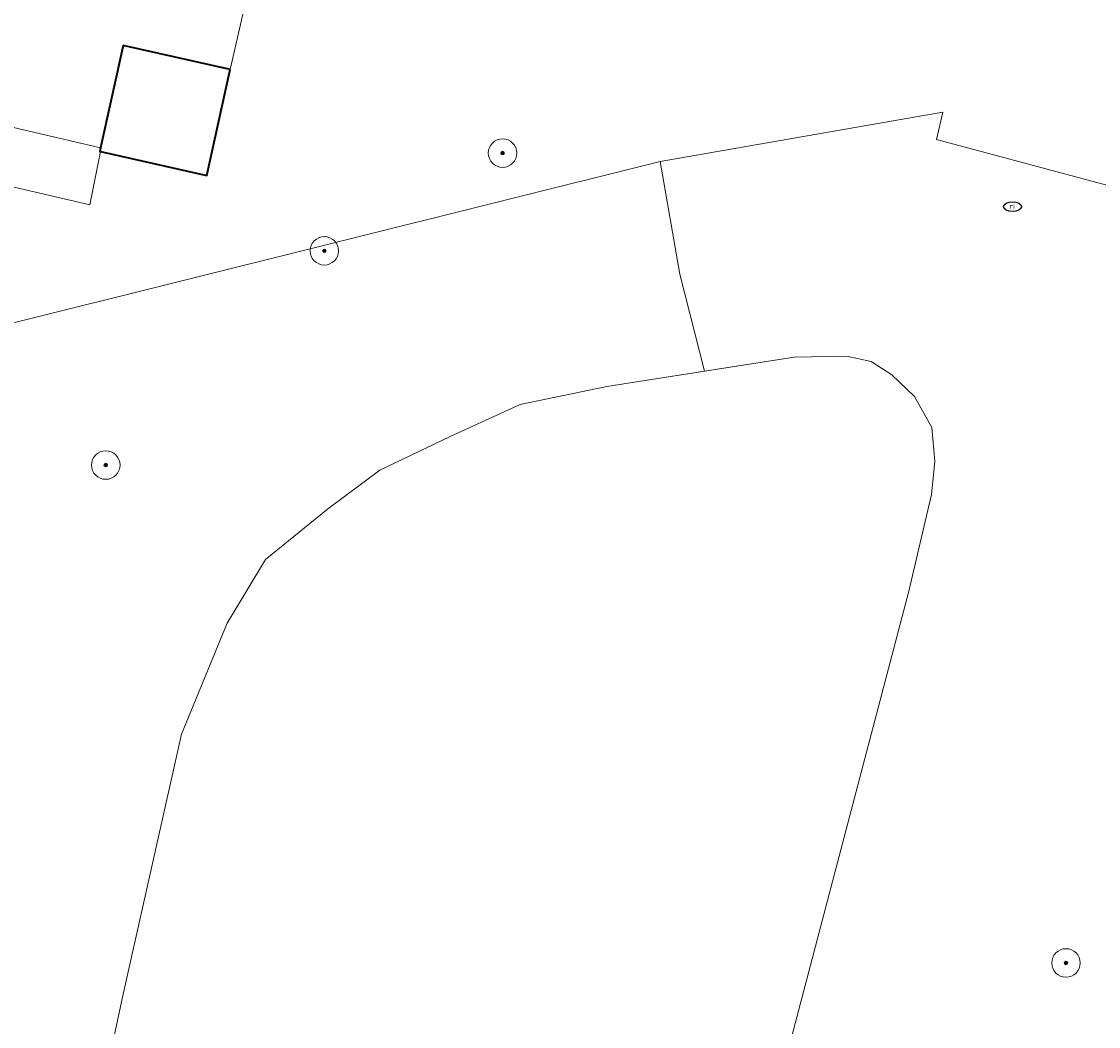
# Model space of a CAD drawing. Header units: metres. Extents: x 253395 to 254027, y 592765 to 593194.
# Tile 126 of 173: x 253628 to 253658, y 592932 to 592961. Entities that reach past the tile are written whole.
import ezdxf
from ezdxf.enums import TextEntityAlignment as Align

# ---------------------------------------------------------------- set-up
doc = ezdxf.new("R2010")
doc.units = ezdxf.units.M
for name, color, linetype, lineweight in [('B-WE-GK-BESCHOEIING-G', 254, 'GK-BESCHOEIING-SO', 18), ('B-WE-GR-BOOM-S', 254, 'Continuous', 25), ('B-WE-IE-MEUBILAIR-S', 254, 'Continuous', 25), ('B-WE-OG-BEBOUWING-GV', 254, 'Continuous', 35), ('B-WE-OG-TERREIN_BEGROEID-GV', 254, 'Continuous', 18), ('B-WE-OG-TERREIN_ERF-GV', 254, 'Continuous', 18), ('B-WE-OG-WATER_MEER-GV', 254, 'Continuous', 18), ('B-WE-VH-OPENVERHARDING-GV', 254, 'Continuous', 18)]:
    doc.layers.add(name, color=color, linetype=linetype, lineweight=lineweight)
doc.styles.add('NLCS-ISO', font='txt')
doc.linetypes.add('GK-BESCHOEIING-SO', pattern='A,18,-3,[1,NLCS.SHX,S=0.6,R=0,X=0,Y=0],-3', length=24)

# ---------------------------------------------------------------- blocks, each defined once
blk = doc.blocks.new('SIE-MEUBILAIR_PUT_RIOOLPUT-SO')
blk.add_ellipse((0, 0), major_axis=(1.25, 0), ratio=0.54)
at = {"style": 'NLCS-ISO'}
blk.add_text('ri', height=0.75, dxfattribs=at).set_placement((-0.04, 0.07), align=Align.MIDDLE_CENTER)
blk = doc.blocks.new('SGR-BOOM_GBKN-SO')
at = {"linetype": 'ByBlock', "lineweight": 18}
h = blk.add_hatch(color=0, dxfattribs=at)
h.dxf.hatch_style = 1
edge = h.paths.add_edge_path()
edge.add_arc((0, 0), 0.25, 0, 360)
at = {"color": 0, "linetype": 'ByBlock', "lineweight": 18}
for radius in [2, 0.25]:
    blk.add_circle((0, 0), radius, dxfattribs=at)
at = {"color": 0, "linetype": 'ByBlock', "lineweight": 18, "style": 'NLCS-ISO'}
blk.add_attdef('SOORT', (2.5, 0), '', height=1.5, dxfattribs=at)

msp = doc.modelspace()

# ---------------------------------------------------------------- linework, layer by layer
at = {"layer": 'B-WE-GK-BESCHOEIING-G'}
msp.add_lwpolyline([(253648.639, 592929.009), (253652.725, 592944.585), (253653.368, 592947.297), (253653.457, 592948.22), (253653.373, 592949.173), (253652.885, 592950.04), (253652.252, 592950.649), (253651.675, 592951.025), (253650.983, 592951.172), (253649.511, 592951.147), (253644.255, 592950.325), (253641.828, 592949.813), (253639.863, 592948.923), (253637.897, 592947.977), (253636.422, 592946.884), (253634.686, 592945.474), (253633.613, 592943.688), (253632.334, 592940.574), (253630.696, 592933.275), (253628.619, 592923.611)], dxfattribs=at)
at = {"layer": 'B-WE-OG-BEBOUWING-GV'}
msp.add_lwpolyline([(253633.693, 592959.21), (253630.694, 592959.885), (253630.061, 592957.014), (253630.04, 592956.916), (253630.058, 592956.912), (253633.039, 592956.241)], close=True, dxfattribs=at)
at = {"layer": 'B-WE-OG-TERREIN_BEGROEID-GV'}
for points in [[(253634.583, 592963.094), (253633.693, 592959.21), (253633.039, 592956.241), (253630.058, 592956.912), (253629.76, 592955.422), (253613.69, 592959.169)], [(253627.585, 592952.094), (253645.755, 592956.631), (253653.687, 592958.021), (253653.508, 592957.249), (253662.011, 592954.971), (253661.72, 592955.74), (253661.3, 592956.971), (253660.67, 592958.554), (253660.144, 592959.71), (253659.589, 592960.768)], [(253662.011, 592954.971), (253653.508, 592957.249), (253653.687, 592958.021), (253645.755, 592956.631), (253646.307, 592953.477), (253646.997, 592950.754), (253649.511, 592951.147), (253650.983, 592951.172), (253651.676, 592951.025), (253652.252, 592950.648), (253652.885, 592950.041), (253653.373, 592949.173), (253653.457, 592948.22), (253653.368, 592947.297), (253652.725, 592944.585), (253648.639, 592929.009)], [(253626.404, 592912.724), (253628.53, 592914.405), (253629.694, 592916.045), (253629.121, 592917.692), (253628.347, 592919.571), (253628.353, 592921.534), (253628.619, 592923.611), (253630.696, 592933.275), (253632.334, 592940.574), (253633.613, 592943.688), (253634.686, 592945.474), (253636.422, 592946.884), (253637.897, 592947.977), (253639.863, 592948.924), (253641.828, 592949.813), (253644.255, 592950.325), (253646.997, 592950.754), (253646.307, 592953.477), (253645.755, 592956.631), (253627.585, 592952.094)]]:
    msp.add_lwpolyline(points, dxfattribs=at)
at = {"layer": 'B-WE-OG-TERREIN_ERF-GV'}
msp.add_lwpolyline([(253628.765, 592964.453), (253622.869, 592965.829), (253616.948, 592967.212), (253616.236, 592964.216), (253615.834, 592964.316), (253614.939, 592960.553), (253618.387, 592959.746), (253619.072, 592962.626), (253621.981, 592961.954), (253624.86, 592961.288), (253624.172, 592958.392), (253630.061, 592957.014), (253630.694, 592959.885), (253633.693, 592959.21), (253634.583, 592963.094)], close=True, dxfattribs=at)
at = {"layer": 'B-WE-OG-WATER_MEER-GV'}
msp.add_lwpolyline([(253648.639, 592929.009), (253652.725, 592944.585), (253653.368, 592947.297), (253653.457, 592948.22), (253653.373, 592949.173), (253652.885, 592950.041), (253652.252, 592950.648), (253651.676, 592951.025), (253650.983, 592951.172), (253649.511, 592951.147), (253646.997, 592950.754), (253644.255, 592950.325), (253641.828, 592949.813), (253639.863, 592948.924), (253637.897, 592947.977), (253636.422, 592946.884), (253634.686, 592945.474), (253633.613, 592943.688), (253632.334, 592940.574), (253630.696, 592933.275), (253628.619, 592923.611)], dxfattribs=at)
at = {"layer": 'B-WE-VH-OPENVERHARDING-GV'}
msp.add_lwpolyline([(253613.69, 592959.169), (253629.76, 592955.422), (253630.058, 592956.912), (253630.04, 592956.916), (253630.061, 592957.014), (253624.172, 592958.392)], dxfattribs=at)

# ---------------------------------------------------------------- block references
at = {"layer": 'B-WE-GR-BOOM-S', "xscale": 0.2, "yscale": 0.2, "zscale": 0.2}
for p in [(253641.335, 592956.868), (253636.336, 592954.127), (253630.207, 592948.119), (253657.137, 592934.154)]:
    msp.add_blockref('SGR-BOOM_GBKN-SO', p, dxfattribs=at)
at = {"layer": 'B-WE-IE-MEUBILAIR-S', "xscale": 0.2, "yscale": 0.2, "zscale": 0.2}
msp.add_blockref('SIE-MEUBILAIR_PUT_RIOOLPUT-SO', (253655.637, 592955.365), dxfattribs=at)

doc.saveas('drawing.dxf')
